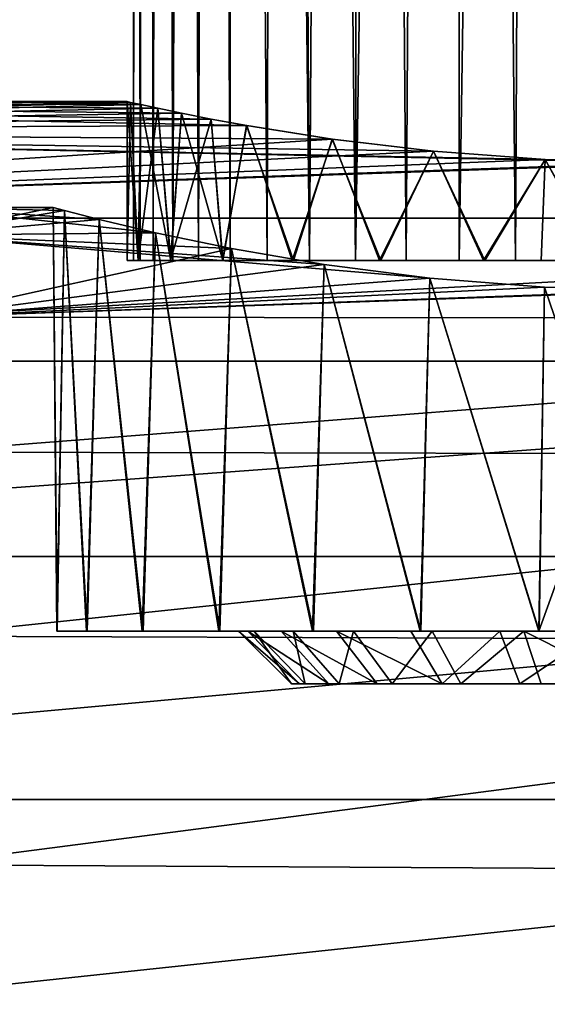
# Model space of a CAD drawing. Header units: millimetres. Extents: x -27 to 78, y -1 to 325.
# Tile 86 of 128: x 62 to 67, y 80 to 90. Entities that reach past the tile are written whole.
import ezdxf

# ---------------------------------------------------------------- set-up
doc = ezdxf.new("R2010")
doc.units = ezdxf.units.MM
doc.header["$LTSCALE"] = 65.185185
for name, color, linetype in [('237', 7, 'CONTINUOUS'), ('240', 7, 'CONTINUOUS'), ('241', 7, 'CONTINUOUS'), ('250', 7, 'CONTINUOUS'), ('251', 7, 'CONTINUOUS'), ('252', 7, 'CONTINUOUS'), ('253', 7, 'CONTINUOUS'), ('254', 7, 'CONTINUOUS'), ('255', 7, 'CONTINUOUS'), ('261', 7, 'CONTINUOUS'), ('262', 7, 'CONTINUOUS'), ('263', 7, 'CONTINUOUS'), ('264', 7, 'CONTINUOUS'), ('265', 7, 'CONTINUOUS')]:
    doc.layers.add(name, color=color, linetype=linetype)

msp = doc.modelspace()

# ---------------------------------------------------------------- linework, layer by layer
at = {"layer": '237', "color": 7, "linetype": 'CONTINUOUS', "true_color": 0x96918c}
for points in [[(63.2533, 87.4, -1.0157), (63.15, 87.4), (63.2078, 87.4, -0.2784), (63.2533, 87.4, -1.0157)], [(63.15, 87.4), (63.2527, 87.4, 1.0126), (63.271, 87.4, 0.8395), (63.15, 87.4)], [(63.2078, 87.4, -0.2784), (63.15, 87.4), (63.271, 87.4, 0.8395), (63.2078, 87.4, -0.2784)], [(63.3949, 87.4, -1.3823), (63.2533, 87.4, -1.0157), (63.2078, 87.4, -0.2784), (63.3949, 87.4, -1.3823)], [(63.2527, 87.4, 1.0126), (63.5583, 87.4, 1.9891), (63.5814, 87.4, 1.9152), (63.2527, 87.4, 1.0126)], [(63.271, 87.4, 0.8395), (63.2527, 87.4, 1.0126), (63.5814, 87.4, 1.9152), (63.271, 87.4, 0.8395)], [(63.5607, 87.4, -1.9948), (63.2533, 87.4, -1.0157), (63.3949, 87.4, -1.3823), (63.5607, 87.4, -1.9948)], [(63.823, 87.4, -2.4168), (63.5607, 87.4, -1.9948), (63.3949, 87.4, -1.3823), (63.823, 87.4, -2.4168)], [(63.5583, 87.4, 1.9891), (64.0484, 87.4, 2.8753), (63.5814, 87.4, 1.9152), (63.5583, 87.4, 1.9891)], [(64.0539, 87.4, -2.8833), (63.5607, 87.4, -1.9948), (63.823, 87.4, -2.4168), (64.0539, 87.4, -2.8833)], [(63.5814, 87.4, 1.9152), (64.0484, 87.4, 2.8753), (64.1233, 87.4, 2.895), (63.5814, 87.4, 1.9152)], [(64.4705, 87.4, -3.3303), (64.0539, 87.4, -2.8833), (63.823, 87.4, -2.4168), (64.4705, 87.4, -3.3303)], [(64.0484, 87.4, 2.8753), (64.709, 87.4, 3.6491), (64.1233, 87.4, 2.895), (64.0484, 87.4, 2.8753)], [(64.7186, 87.4, -3.6583), (64.0539, 87.4, -2.8833), (64.4705, 87.4, -3.3303), (64.7186, 87.4, -3.6583)], [(64.1233, 87.4, 2.895), (64.709, 87.4, 3.6491), (64.8698, 87.4, 3.7295), (64.1233, 87.4, 2.895)], [(65.3051, 87.4, -4.0766), (64.7186, 87.4, -3.6583), (64.4705, 87.4, -3.3303), (65.3051, 87.4, -4.0766)], [(64.709, 87.4, 3.6491), (65.5311, 87.4, 4.2871), (64.8698, 87.4, 3.7295), (64.709, 87.4, 3.6491)], [(65.5444, 87.4, -4.2954), (64.7186, 87.4, -3.6583), (65.3051, 87.4, -4.0766), (65.5444, 87.4, -4.2954)], [(64.8698, 87.4, 3.7295), (65.5311, 87.4, 4.2871), (65.7831, 87.4, 4.3771), (64.8698, 87.4, 3.7295)], [(66.2848, 87.4, -4.6186), (65.5444, 87.4, -4.2954), (65.3051, 87.4, -4.0766), (66.2848, 87.4, -4.6186)], [(65.5311, 87.4, 4.2871), (66.5135, 87.4, 4.7601), (65.7831, 87.4, 4.3771), (65.5311, 87.4, 4.2871)], [(66.5277, 87.4, -4.7652), (65.5444, 87.4, -4.2954), (66.2848, 87.4, -4.6186), (66.5277, 87.4, -4.7652)], [(65.7831, 87.4, 4.3771), (66.5135, 87.4, 4.7601), (66.8177, 87.4, 4.8051), (65.7831, 87.4, 4.3771)], [(66.5277, 87.4, -4.7652), (66.2848, 87.4, -4.6186), (67.3605, 87.4, -4.929), (66.5277, 87.4, -4.7652)], [(66.5135, 87.4, 4.7601), (67.0579, 87.4, 4.9188), (66.8177, 87.4, 4.8051), (66.5135, 87.4, 4.7601)], [(67.6355, 87.4, -5.0183), (66.5277, 87.4, -4.7652), (67.3605, 87.4, -4.929), (67.6355, 87.4, -5.0183)], [(66.8177, 87.4, 4.8051), (67.0579, 87.4, 4.9188), (67.9216, 87.4, 4.9922), (66.8177, 87.4, 4.8051)], [(67.0579, 87.4, 4.9188), (67.6214, 87.4, 5.0167), (67.9216, 87.4, 4.9922), (67.0579, 87.4, 4.9188)]]:
    msp.add_3dface(points, dxfattribs=at)
at = {"layer": '240', "color": 7, "linetype": 'CONTINUOUS', "true_color": 0x96918c}
for points in [[(62.8855, 87.7877, 2.195), (63.4178, 87.6616, 3.1927), (61.2, 87.9), (62.8855, 87.7877, 2.195)], [(61.2, 87.9), (63.4178, 87.6616, 3.1927), (61.2, 87.6392, 3.3387), (61.2, 87.9)], [(62.5585, 87.8713, 1.1108), (62.8855, 87.7877, 2.195), (61.2, 87.9), (62.5585, 87.8713, 1.1108)], [(62.45, 87.9), (62.5585, 87.8713, 1.1108), (61.2, 87.9), (62.45, 87.9)], [(63.4178, 87.6616, 3.1927), (64.1353, 87.5118, 4.067), (61.2, 87.6392, 3.3387), (63.4178, 87.6616, 3.1927)], [(65.0094, 87.3611, 4.7836), (66.0063, 87.2327, 5.315), (61.2, 87.6392, 3.3387), (65.0094, 87.3611, 4.7836)], [(61.2, 87.6392, 3.3387), (66.0063, 87.2327, 5.315), (61.2, 86.8631, 6.5964), (61.2, 87.6392, 3.3387)], [(64.1353, 87.5118, 4.067), (65.0094, 87.3611, 4.7836), (61.2, 87.6392, 3.3387), (64.1353, 87.5118, 4.067)], [(66.0063, 87.2327, 5.315), (67.0901, 87.1466, 5.6417), (61.2, 86.8631, 6.5964), (66.0063, 87.2327, 5.315)], [(67.0901, 87.1466, 5.6417), (68.2, 87.1168, 5.75), (61.2, 86.8631, 6.5964), (67.0901, 87.1466, 5.6417)], [(68.2, 87.1168, 5.75), (77.4, 86.8476, 6.6444), (61.2, 86.8631, 6.5964), (68.2, 87.1168, 5.75)], [(61.2, 86.8631, 6.5964), (77.4, 86.8476, 6.6444), (61.2, 85.5905, 9.694), (61.2, 86.8631, 6.5964)], [(77.4, 86.8476, 6.6444), (77.4, 85.5564, 9.761), (61.2, 85.5905, 9.694), (77.4, 86.8476, 6.6444)], [(61.2, 85.5905, 9.694), (77.4, 85.5564, 9.761), (61.2, 83.8523, 12.5565), (61.2, 85.5905, 9.694)], [(77.4, 85.5564, 9.761), (77.4, 83.794, 12.6372), (61.2, 83.8523, 12.5565), (77.4, 85.5564, 9.761)], [(61.2, 83.8523, 12.5565), (77.4, 83.794, 12.6372), (61.2, 81.6908, 15.1143), (61.2, 83.8523, 12.5565)], [(77.4, 83.794, 12.6372), (77.4, 81.6025, 15.2031), (61.2, 81.6908, 15.1143), (77.4, 83.794, 12.6372)], [(61.2, 81.6908, 15.1143), (77.4, 81.6025, 15.2031), (61.2, 79.1582, 17.3054), (61.2, 81.6908, 15.1143)], [(77.4, 81.6025, 15.2031), (77.4, 79.0365, 17.3945), (61.2, 79.1582, 17.3054), (77.4, 81.6025, 15.2031)]]:
    msp.add_3dface(points, dxfattribs=at)
at = {"layer": '241', "color": 7, "linetype": 'CONTINUOUS', "true_color": 0x96918c}
for points in [[(62.45, 87.9), (61.2, 87.9), (61.2, 87.6392, -3.3387), (62.45, 87.9)], [(62.45, 87.9), (61.2, 87.6392, -3.3387), (62.5585, 87.8713, -1.1108), (62.45, 87.9)], [(62.5585, 87.8713, -1.1108), (61.2, 87.6392, -3.3387), (62.8855, 87.7877, -2.1949), (62.5585, 87.8713, -1.1108)], [(62.8855, 87.7877, -2.1949), (61.2, 87.6392, -3.3387), (63.4177, 87.6617, -3.1924), (62.8855, 87.7877, -2.1949)], [(63.4177, 87.6617, -3.1924), (61.2, 87.6392, -3.3387), (64.1351, 87.5119, -4.0667), (63.4177, 87.6617, -3.1924)], [(61.2, 87.6392, -3.3387), (61.2, 86.8631, -6.5964), (64.1351, 87.5119, -4.0667), (61.2, 87.6392, -3.3387)], [(64.1351, 87.5119, -4.0667), (61.2, 86.8631, -6.5964), (65.0091, 87.3611, -4.7834), (64.1351, 87.5119, -4.0667)], [(65.0091, 87.3611, -4.7834), (61.2, 86.8631, -6.5964), (66.0062, 87.2327, -5.3149), (65.0091, 87.3611, -4.7834)], [(66.0062, 87.2327, -5.3149), (61.2, 86.8631, -6.5964), (67.0901, 87.1466, -5.6417), (66.0062, 87.2327, -5.3149)], [(67.0901, 87.1466, -5.6417), (61.2, 86.8631, -6.5964), (68.2, 87.1168, -5.75), (67.0901, 87.1466, -5.6417)], [(68.2, 87.1168, -5.75), (61.2, 86.8631, -6.5964), (69.3099, 87.1466, -5.6417), (68.2, 87.1168, -5.75)], [(69.3099, 87.1466, -5.6417), (61.2, 86.8631, -6.5964), (77.4, 86.8476, -6.6443), (69.3099, 87.1466, -5.6417)], [(61.2, 86.8631, -6.5964), (61.2, 85.5905, -9.6941), (77.4, 86.8476, -6.6443), (61.2, 86.8631, -6.5964)], [(77.4, 86.8476, -6.6443), (61.2, 85.5905, -9.6941), (77.4, 85.5565, -9.7608), (77.4, 86.8476, -6.6443)], [(61.2, 85.5905, -9.6941), (61.2, 83.8523, -12.5565), (77.4, 85.5565, -9.7608), (61.2, 85.5905, -9.6941)], [(77.4, 85.5565, -9.7608), (61.2, 83.8523, -12.5565), (77.4, 83.7942, -12.6369), (77.4, 85.5565, -9.7608)], [(61.2, 83.8523, -12.5565), (61.2, 81.6907, -15.1144), (77.4, 83.7942, -12.6369), (61.2, 83.8523, -12.5565)], [(77.4, 83.7942, -12.6369), (61.2, 81.6907, -15.1144), (77.4, 81.6028, -15.2028), (77.4, 83.7942, -12.6369)], [(61.2, 81.6907, -15.1144), (61.2, 79.1582, -17.3055), (77.4, 81.6028, -15.2028), (61.2, 81.6907, -15.1144)], [(77.4, 81.6028, -15.2028), (61.2, 79.1582, -17.3055), (77.4, 79.0369, -17.3942), (77.4, 81.6028, -15.2028)]]:
    msp.add_3dface(points, dxfattribs=at)
at = {"layer": '250', "color": 7, "linetype": 'CONTINUOUS', "true_color": 0x96918c}
for points in [[(62.5585, 87.8713, 1.1108), (62.45, 87.9), (62.4868, 83.9, 0.6487), (62.5585, 87.8713, 1.1108)], [(62.45, 87.9), (62.5585, 87.8713, -1.1108), (62.4849, 83.9, -0.6323), (62.45, 87.9)], [(62.4868, 83.9, 0.6487), (62.45, 87.9), (62.4849, 83.9, -0.6323), (62.4868, 83.9, 0.6487)], [(62.4849, 83.9, -0.6323), (62.5585, 87.8713, -1.1108), (62.7653, 83.9, -1.878), (62.4849, 83.9, -0.6323)], [(62.771, 83.9, 1.8944), (62.5585, 87.8713, 1.1108), (62.4868, 83.9, 0.6487), (62.771, 83.9, 1.8944)], [(62.8855, 87.7877, 2.195), (62.5585, 87.8713, 1.1108), (62.771, 83.9, 1.8944), (62.8855, 87.7877, 2.195)], [(62.5585, 87.8713, -1.1108), (62.8855, 87.7877, -2.1949), (62.7653, 83.9, -1.878), (62.5585, 87.8713, -1.1108)], [(62.7653, 83.9, -1.878), (62.8855, 87.7877, -2.1949), (63.2912, 83.9, -2.9944), (62.7653, 83.9, -1.878)], [(63.3005, 83.9, 3.0096), (62.8855, 87.7877, 2.195), (62.771, 83.9, 1.8944), (63.3005, 83.9, 3.0096)], [(63.4178, 87.6616, 3.1927), (62.8855, 87.7877, 2.195), (63.3005, 83.9, 3.0096), (63.4178, 87.6616, 3.1927)], [(62.8855, 87.7877, -2.1949), (63.4177, 87.6617, -3.1924), (63.2912, 83.9, -2.9944), (62.8855, 87.7877, -2.1949)], [(63.2912, 83.9, -2.9944), (63.4177, 87.6617, -3.1924), (64.0139, 83.9, -3.942), (63.2912, 83.9, -2.9944)], [(64.0242, 83.9, 3.953), (63.4178, 87.6616, 3.1927), (63.3005, 83.9, 3.0096), (64.0242, 83.9, 3.953)], [(63.4177, 87.6617, -3.1924), (64.1351, 87.5119, -4.0667), (64.0139, 83.9, -3.942), (63.4177, 87.6617, -3.1924)], [(64.1353, 87.5118, 4.067), (63.4178, 87.6616, 3.1927), (64.0242, 83.9, 3.953), (64.1353, 87.5118, 4.067)], [(64.0139, 83.9, -3.942), (64.1351, 87.5119, -4.0667), (64.9006, 83.9, -4.7092), (64.0139, 83.9, -3.942)], [(64.9095, 83.9, 4.7155), (64.1353, 87.5118, 4.067), (64.0242, 83.9, 3.953), (64.9095, 83.9, 4.7155)], [(64.1351, 87.5119, -4.0667), (65.0091, 87.3611, -4.7834), (64.9006, 83.9, -4.7092), (64.1351, 87.5119, -4.0667)], [(65.0094, 87.3611, 4.7836), (64.1353, 87.5118, 4.067), (64.9095, 83.9, 4.7155), (65.0094, 87.3611, 4.7836)], [(64.9006, 83.9, -4.7092), (65.0091, 87.3611, -4.7834), (65.9175, 83.9, -5.2775), (64.9006, 83.9, -4.7092)], [(65.9239, 83.9, 5.2803), (65.0094, 87.3611, 4.7836), (64.9095, 83.9, 4.7155), (65.9239, 83.9, 5.2803)], [(65.0091, 87.3611, -4.7834), (66.0062, 87.2327, -5.3149), (65.9175, 83.9, -5.2775), (65.0091, 87.3611, -4.7834)], [(66.0063, 87.2327, 5.315), (65.0094, 87.3611, 4.7836), (65.9239, 83.9, 5.2803), (66.0063, 87.2327, 5.315)], [(65.9175, 83.9, -5.2775), (66.0062, 87.2327, -5.3149), (67.0369, 83.9, -5.631), (65.9175, 83.9, -5.2775)], [(67.0404, 83.9, 5.6318), (66.0063, 87.2327, 5.315), (65.9239, 83.9, 5.2803), (67.0404, 83.9, 5.6318)], [(66.0062, 87.2327, -5.3149), (67.0901, 87.1466, -5.6417), (67.0369, 83.9, -5.631), (66.0062, 87.2327, -5.3149)], [(67.0901, 87.1466, 5.6417), (66.0063, 87.2327, 5.315), (67.0404, 83.9, 5.6318), (67.0901, 87.1466, 5.6417)], [(67.0901, 87.1466, -5.6417), (68.2, 87.1168, -5.75), (67.0369, 83.9, -5.631), (67.0901, 87.1466, -5.6417)], [(68.2, 83.9, 5.75), (67.0901, 87.1466, 5.6417), (67.0404, 83.9, 5.6318), (68.2, 83.9, 5.75)], [(68.2, 87.1168, 5.75), (67.0901, 87.1466, 5.6417), (68.2, 83.9, 5.75), (68.2, 87.1168, 5.75)], [(68.2, 87.1168, -5.75), (68.2, 83.9, -5.75), (67.0369, 83.9, -5.631), (68.2, 87.1168, -5.75)]]:
    msp.add_3dface(points, dxfattribs=at)
at = {"layer": '251', "color": 7, "linetype": 'CONTINUOUS', "true_color": 0x96918c}
for points in [[(62.4868, 83.9, 0.6487), (62.4849, 83.9, -0.6323), (62.7653, 83.9, -1.878), (62.4868, 83.9, 0.6487)], [(62.771, 83.9, 1.8944), (62.4868, 83.9, 0.6487), (62.7653, 83.9, -1.878), (62.771, 83.9, 1.8944)], [(62.771, 83.9, 1.8944), (62.7653, 83.9, -1.878), (63.2912, 83.9, -2.9944), (62.771, 83.9, 1.8944)], [(63.3005, 83.9, 3.0096), (62.771, 83.9, 1.8944), (63.2912, 83.9, -2.9944), (63.3005, 83.9, 3.0096)], [(63.3005, 83.9, 3.0096), (63.2912, 83.9, -2.9944), (64.0139, 83.9, -3.942), (63.3005, 83.9, 3.0096)], [(64.0242, 83.9, 3.953), (63.3005, 83.9, 3.0096), (64.0139, 83.9, -3.942), (64.0242, 83.9, 3.953)], [(64.0242, 83.9, 3.953), (64.0139, 83.9, -3.942), (64.2019, 83.9, 0.1222), (64.0242, 83.9, 3.953)], [(64.0139, 83.9, -3.942), (64.9006, 83.9, -4.7092), (64.2889, 83.9, -0.8387), (64.0139, 83.9, -3.942)], [(64.2019, 83.9, 0.1222), (64.0139, 83.9, -3.942), (64.2889, 83.9, -0.8387), (64.2019, 83.9, 0.1222)], [(64.9095, 83.9, 4.7155), (64.0242, 83.9, 3.953), (64.7167, 83.9, 1.9663), (64.9095, 83.9, 4.7155)], [(64.7167, 83.9, 1.9663), (64.0242, 83.9, 3.953), (64.3472, 83.9, 1.075), (64.7167, 83.9, 1.9663)], [(64.3472, 83.9, 1.075), (64.0242, 83.9, 3.953), (64.2019, 83.9, 0.1222), (64.3472, 83.9, 1.075)], [(64.2889, 83.9, -0.8387), (64.9006, 83.9, -4.7092), (64.6031, 83.9, -1.7499), (64.2889, 83.9, -0.8387)], [(64.6031, 83.9, -1.7499), (64.9006, 83.9, -4.7092), (65.1265, 83.9, -2.56), (64.6031, 83.9, -1.7499)], [(65.2882, 83.9, 2.7425), (64.9095, 83.9, 4.7155), (64.7167, 83.9, 1.9663), (65.2882, 83.9, 2.7425)], [(64.9006, 83.9, -4.7092), (65.9175, 83.9, -5.2775), (65.1265, 83.9, -2.56), (64.9006, 83.9, -4.7092)], [(65.9239, 83.9, 5.2803), (64.9095, 83.9, 4.7155), (65.2882, 83.9, 2.7425), (65.9239, 83.9, 5.2803)], [(65.1265, 83.9, -2.56), (65.9175, 83.9, -5.2775), (65.8282, 83.9, -3.2209), (65.1265, 83.9, -2.56)], [(66.0296, 83.9, 3.3599), (65.9239, 83.9, 5.2803), (65.2882, 83.9, 2.7425), (66.0296, 83.9, 3.3599)], [(65.8282, 83.9, -3.2209), (65.9175, 83.9, -5.2775), (66.6678, 83.9, -3.6949), (65.8282, 83.9, -3.2209)], [(65.9175, 83.9, -5.2775), (67.0369, 83.9, -5.631), (66.6678, 83.9, -3.6949), (65.9175, 83.9, -5.2775)], [(67.0404, 83.9, 5.6318), (65.9239, 83.9, 5.2803), (66.8964, 83.9, 3.7816), (67.0404, 83.9, 5.6318)], [(66.8964, 83.9, 3.7816), (65.9239, 83.9, 5.2803), (66.0296, 83.9, 3.3599), (66.8964, 83.9, 3.7816)], [(66.6678, 83.9, -3.6949), (67.0369, 83.9, -5.631), (67.5965, 83.9, -3.9542), (66.6678, 83.9, -3.6949)], [(67.8396, 83.9, 3.9837), (67.0404, 83.9, 5.6318), (66.8964, 83.9, 3.7816), (67.8396, 83.9, 3.9837)], [(67.0369, 83.9, -5.631), (68.2, 83.9, -5.75), (67.5965, 83.9, -3.9542), (67.0369, 83.9, -5.631)], [(68.2, 83.9, 5.75), (67.0404, 83.9, 5.6318), (67.8396, 83.9, 3.9837), (68.2, 83.9, 5.75)]]:
    msp.add_3dface(points, dxfattribs=at)
at = {"layer": '252', "color": 7, "linetype": 'CONTINUOUS', "true_color": 0x96918c}
for points in [[(63.15, 87.4), (63.2533, 87.4, -1.0157), (63.15, 88.9), (63.15, 87.4)], [(63.15, 88.9), (63.2533, 87.4, -1.0157), (63.182, 88.8928, -0.5679), (63.15, 88.9)], [(63.182, 88.8928, -0.5679), (63.2533, 87.4, -1.0157), (63.2789, 88.8714, -1.1335), (63.182, 88.8928, -0.5679)], [(63.2533, 87.4, -1.0157), (63.5607, 87.4, -1.9948), (63.2789, 88.8714, -1.1335), (63.2533, 87.4, -1.0157)], [(63.2789, 88.8714, -1.1335), (63.5607, 87.4, -1.9948), (63.4401, 88.8367, -1.6869), (63.2789, 88.8714, -1.1335)], [(63.4401, 88.8367, -1.6869), (63.5607, 87.4, -1.9948), (63.6631, 88.7904, -2.2179), (63.4401, 88.8367, -1.6869)], [(63.5607, 87.4, -1.9948), (64.0539, 87.4, -2.8833), (63.6631, 88.7904, -2.2179), (63.5607, 87.4, -1.9948)], [(63.6631, 88.7904, -2.2179), (64.0539, 87.4, -2.8833), (63.9436, 88.7351, -2.7176), (63.6631, 88.7904, -2.2179)], [(63.9436, 88.7351, -2.7176), (64.0539, 87.4, -2.8833), (64.2778, 88.674, -3.181), (63.9436, 88.7351, -2.7176)], [(64.0539, 87.4, -2.8833), (64.7186, 87.4, -3.6583), (64.2778, 88.674, -3.181), (64.0539, 87.4, -2.8833)], [(64.2778, 88.674, -3.181), (64.7186, 87.4, -3.6583), (65.0868, 88.5459, -3.9763), (64.2778, 88.674, -3.181)], [(64.7186, 87.4, -3.6583), (65.5444, 87.4, -4.2954), (65.0868, 88.5459, -3.9763), (64.7186, 87.4, -3.6583)], [(65.0868, 88.5459, -3.9763), (65.5444, 87.4, -4.2954), (66.0432, 88.4318, -4.5663), (65.0868, 88.5459, -3.9763)], [(65.5444, 87.4, -4.2954), (66.5277, 87.4, -4.7652), (66.0432, 88.4318, -4.5663), (65.5444, 87.4, -4.2954)], [(66.0432, 88.4318, -4.5663), (66.5277, 87.4, -4.7652), (67.0974, 88.3537, -4.9282), (66.0432, 88.4318, -4.5663)], [(66.5277, 87.4, -4.7652), (67.6355, 87.4, -5.0183), (67.0974, 88.3537, -4.9282), (66.5277, 87.4, -4.7652)], [(67.0974, 88.3537, -4.9282), (67.6355, 87.4, -5.0183), (68.1998, 88.326, -5.05), (67.0974, 88.3537, -4.9282)]]:
    msp.add_3dface(points, dxfattribs=at)
at = {"layer": '253', "color": 7, "linetype": 'CONTINUOUS', "true_color": 0x96918c}
for points in [[(53.2, 88.9), (53.2, 88.623, 3.5197), (63.15, 88.9), (53.2, 88.9)], [(63.15, 88.9), (53.2, 88.623, 3.5197), (63.182, 88.8928, 0.568), (63.15, 88.9)], [(63.182, 88.8928, 0.568), (53.2, 88.623, 3.5197), (63.2789, 88.8714, 1.1336), (63.182, 88.8928, 0.568)], [(63.2789, 88.8714, 1.1336), (53.2, 88.623, 3.5197), (63.4401, 88.8367, 1.687), (63.2789, 88.8714, 1.1336)], [(63.4401, 88.8367, 1.687), (53.2, 88.623, 3.5197), (63.6632, 88.7904, 2.2181), (63.4401, 88.8367, 1.687)], [(63.6632, 88.7904, 2.2181), (53.2, 88.623, 3.5197), (63.9437, 88.7351, 2.7179), (63.6632, 88.7904, 2.2181)], [(63.9437, 88.7351, 2.7179), (53.2, 88.623, 3.5197), (64.2779, 88.674, 3.1812), (63.9437, 88.7351, 2.7179)], [(64.2779, 88.674, 3.1812), (53.2, 88.623, 3.5197), (65.087, 88.5458, 3.9764), (64.2779, 88.674, 3.1812)], [(53.2, 88.623, 3.5197), (53.2, 87.7986, 6.9533), (65.087, 88.5458, 3.9764), (53.2, 88.623, 3.5197)], [(65.087, 88.5458, 3.9764), (53.2, 87.7986, 6.9533), (66.0435, 88.4318, 4.5664), (65.087, 88.5458, 3.9764)], [(66.0435, 88.4318, 4.5664), (53.2, 87.7986, 6.9533), (67.0977, 88.3536, 4.9282), (66.0435, 88.4318, 4.5664)], [(68.2002, 88.326, 5.05), (53.2, 87.7986, 6.9533), (69.3026, 88.3537, 4.9282), (68.2002, 88.326, 5.05)], [(69.3026, 88.3537, 4.9282), (53.2, 87.7986, 6.9533), (78.4, 87.7986, 6.9533), (69.3026, 88.3537, 4.9282)], [(67.0977, 88.3536, 4.9282), (53.2, 87.7986, 6.9533), (68.2002, 88.326, 5.05), (67.0977, 88.3536, 4.9282)], [(53.2, 87.7986, 6.9533), (53.2, 86.4475, 10.2149), (78.4, 87.7986, 6.9533), (53.2, 87.7986, 6.9533)], [(78.4, 87.7986, 6.9533), (53.2, 86.4475, 10.2149), (78.4, 86.4475, 10.2148), (78.4, 87.7986, 6.9533)], [(53.2, 86.4475, 10.2149), (53.2, 84.6032, 13.2247), (78.4, 86.4475, 10.2148), (53.2, 86.4475, 10.2149)], [(78.4, 86.4475, 10.2148), (53.2, 84.6032, 13.2247), (78.4, 84.6032, 13.2247), (78.4, 86.4475, 10.2148)], [(53.2, 84.6032, 13.2247), (53.2, 82.3099, 15.9099), (78.4, 84.6032, 13.2247), (53.2, 84.6032, 13.2247)], [(78.4, 84.6032, 13.2247), (53.2, 82.3099, 15.9099), (78.4, 82.3099, 15.9099), (78.4, 84.6032, 13.2247)], [(53.2, 82.3099, 15.9099), (53.2, 79.6247, 18.2032), (78.4, 82.3099, 15.9099), (53.2, 82.3099, 15.9099)], [(78.4, 82.3099, 15.9099), (53.2, 79.6247, 18.2032), (78.4, 79.6247, 18.2032), (78.4, 82.3099, 15.9099)]]:
    msp.add_3dface(points, dxfattribs=at)
at = {"layer": '254', "color": 7, "linetype": 'CONTINUOUS', "true_color": 0x96918c}
for points in [[(53.2, 88.623, -3.5197), (53.2, 88.9), (64.2778, 88.674, -3.181), (53.2, 88.623, -3.5197)], [(53.2, 88.9), (63.15, 88.9), (63.182, 88.8928, -0.5679), (53.2, 88.9)], [(53.2, 88.9), (63.182, 88.8928, -0.5679), (63.2789, 88.8714, -1.1335), (53.2, 88.9)], [(53.2, 88.9), (63.2789, 88.8714, -1.1335), (63.4401, 88.8367, -1.6869), (53.2, 88.9)], [(53.2, 88.9), (63.4401, 88.8367, -1.6869), (63.6631, 88.7904, -2.2179), (53.2, 88.9)], [(53.2, 88.9), (63.6631, 88.7904, -2.2179), (63.9436, 88.7351, -2.7176), (53.2, 88.9)], [(53.2, 88.9), (63.9436, 88.7351, -2.7176), (64.2778, 88.674, -3.181), (53.2, 88.9)], [(53.2, 88.623, -3.5197), (64.2778, 88.674, -3.181), (65.0868, 88.5459, -3.9763), (53.2, 88.623, -3.5197)], [(53.2, 87.7986, -6.9533), (53.2, 88.623, -3.5197), (68.1998, 88.326, -5.05), (53.2, 87.7986, -6.9533)], [(53.2, 88.623, -3.5197), (65.0868, 88.5459, -3.9763), (66.0432, 88.4318, -4.5663), (53.2, 88.623, -3.5197)], [(53.2, 88.623, -3.5197), (66.0432, 88.4318, -4.5663), (67.0974, 88.3537, -4.9282), (53.2, 88.623, -3.5197)], [(53.2, 88.623, -3.5197), (67.0974, 88.3537, -4.9282), (68.1998, 88.326, -5.05), (53.2, 88.623, -3.5197)], [(53.2, 87.7986, -6.9533), (68.1998, 88.326, -5.05), (78.4, 87.7986, -6.9534), (53.2, 87.7986, -6.9533)], [(53.2, 86.4475, -10.2149), (53.2, 87.7986, -6.9533), (78.4, 87.7986, -6.9534), (53.2, 86.4475, -10.2149)], [(78.4, 86.4474, -10.215), (53.2, 86.4475, -10.2149), (78.4, 87.7986, -6.9534), (78.4, 86.4474, -10.215)], [(53.2, 84.6032, -13.2247), (53.2, 86.4475, -10.2149), (78.4, 86.4474, -10.215), (53.2, 84.6032, -13.2247)], [(78.4, 84.603, -13.2249), (53.2, 84.6032, -13.2247), (78.4, 86.4474, -10.215), (78.4, 84.603, -13.2249)], [(53.2, 82.3099, -15.9099), (53.2, 84.6032, -13.2247), (78.4, 84.603, -13.2249), (53.2, 82.3099, -15.9099)], [(78.4, 82.3096, -15.9102), (53.2, 82.3099, -15.9099), (78.4, 84.603, -13.2249), (78.4, 82.3096, -15.9102)], [(53.2, 79.6247, -18.2032), (53.2, 82.3099, -15.9099), (78.4, 82.3096, -15.9102), (53.2, 79.6247, -18.2032)], [(78.4, 79.6243, -18.2035), (53.2, 79.6247, -18.2032), (78.4, 82.3096, -15.9102), (78.4, 79.6243, -18.2035)]]:
    msp.add_3dface(points, dxfattribs=at)
at = {"layer": '255', "color": 7, "linetype": 'CONTINUOUS', "true_color": 0x96918c}
for points in [[(63.15, 87.4), (63.15, 88.9), (63.182, 88.8928, 0.568), (63.15, 87.4)], [(63.2527, 87.4, 1.0126), (63.15, 87.4), (63.182, 88.8928, 0.568), (63.2527, 87.4, 1.0126)], [(63.2527, 87.4, 1.0126), (63.182, 88.8928, 0.568), (63.2789, 88.8714, 1.1336), (63.2527, 87.4, 1.0126)], [(63.2527, 87.4, 1.0126), (63.2789, 88.8714, 1.1336), (63.4401, 88.8367, 1.687), (63.2527, 87.4, 1.0126)], [(63.5583, 87.4, 1.9891), (63.2527, 87.4, 1.0126), (63.4401, 88.8367, 1.687), (63.5583, 87.4, 1.9891)], [(63.5583, 87.4, 1.9891), (63.4401, 88.8367, 1.687), (63.6632, 88.7904, 2.2181), (63.5583, 87.4, 1.9891)], [(63.5583, 87.4, 1.9891), (63.6632, 88.7904, 2.2181), (63.9437, 88.7351, 2.7179), (63.5583, 87.4, 1.9891)], [(64.0484, 87.4, 2.8753), (63.5583, 87.4, 1.9891), (63.9437, 88.7351, 2.7179), (64.0484, 87.4, 2.8753)], [(64.0484, 87.4, 2.8753), (63.9437, 88.7351, 2.7179), (64.2779, 88.674, 3.1812), (64.0484, 87.4, 2.8753)], [(64.709, 87.4, 3.6491), (64.0484, 87.4, 2.8753), (64.2779, 88.674, 3.1812), (64.709, 87.4, 3.6491)], [(64.709, 87.4, 3.6491), (64.2779, 88.674, 3.1812), (65.087, 88.5458, 3.9764), (64.709, 87.4, 3.6491)], [(65.5311, 87.4, 4.2871), (64.709, 87.4, 3.6491), (65.087, 88.5458, 3.9764), (65.5311, 87.4, 4.2871)], [(65.5311, 87.4, 4.2871), (65.087, 88.5458, 3.9764), (66.0435, 88.4318, 4.5664), (65.5311, 87.4, 4.2871)], [(66.5135, 87.4, 4.7601), (65.5311, 87.4, 4.2871), (66.0435, 88.4318, 4.5664), (66.5135, 87.4, 4.7601)], [(66.5135, 87.4, 4.7601), (66.0435, 88.4318, 4.5664), (67.0977, 88.3536, 4.9282), (66.5135, 87.4, 4.7601)], [(67.0579, 87.4, 4.9188), (66.5135, 87.4, 4.7601), (67.0977, 88.3536, 4.9282), (67.0579, 87.4, 4.9188)], [(67.6214, 87.4, 5.0167), (67.0579, 87.4, 4.9188), (67.0977, 88.3536, 4.9282), (67.6214, 87.4, 5.0167)], [(67.6214, 87.4, 5.0167), (67.0977, 88.3536, 4.9282), (68.2002, 88.326, 5.05), (67.6214, 87.4, 5.0167)]]:
    msp.add_3dface(points, dxfattribs=at)
at = {"layer": '261', "color": 7, "linetype": 'CONTINUOUS', "true_color": 0x96918c}
for points in [[(67.3605, 87.4, -4.929), (66.2848, 87.4, -4.6186), (67.2524, 151.4, -4.9093), (67.3605, 87.4, -4.929)], [(66.2848, 87.4, -4.6186), (66.2848, 151.4, -4.6186), (67.2524, 151.4, -4.9093), (66.2848, 87.4, -4.6186)]]:
    msp.add_3dface(points, dxfattribs=at)
at = {"layer": '262', "color": 7, "linetype": 'CONTINUOUS', "true_color": 0x96918c}
for points in [[(63.2078, 87.4, -0.2784), (63.271, 87.4, 0.8395), (63.2067, 151.4, 0.261), (63.2078, 87.4, -0.2784)], [(63.2078, 87.4, -0.2784), (63.2067, 151.4, 0.261), (63.2672, 151.4, -0.8173), (63.2078, 87.4, -0.2784)], [(63.271, 87.4, 0.8395), (63.2679, 151.4, 0.8196), (63.2067, 151.4, 0.261), (63.271, 87.4, 0.8395)], [(63.3949, 87.4, -1.3823), (63.2078, 87.4, -0.2784), (63.2672, 151.4, -0.8173), (63.3949, 87.4, -1.3823)], [(63.3949, 87.4, -1.3823), (63.2672, 151.4, -0.8173), (63.5393, 151.4, -1.8108), (63.3949, 87.4, -1.3823)], [(63.271, 87.4, 0.8395), (63.3922, 151.4, 1.3728), (63.2679, 151.4, 0.8196), (63.271, 87.4, 0.8395)], [(63.271, 87.4, 0.8395), (63.5814, 87.4, 1.9152), (63.3922, 151.4, 1.3728), (63.271, 87.4, 0.8395)], [(63.5814, 87.4, 1.9152), (63.5787, 151.4, 1.9087), (63.3922, 151.4, 1.3728), (63.5814, 87.4, 1.9152)], [(63.823, 87.4, -2.4168), (63.3949, 87.4, -1.3823), (63.5393, 151.4, -1.8108), (63.823, 87.4, -2.4168)], [(63.823, 87.4, -2.4168), (63.5393, 151.4, -1.8108), (63.9965, 151.4, -2.7076), (63.823, 87.4, -2.4168)], [(63.5814, 87.4, 1.9152), (63.8248, 151.4, 2.4201), (63.5787, 151.4, 1.9087), (63.5814, 87.4, 1.9152)], [(63.5814, 87.4, 1.9152), (64.1233, 87.4, 2.895), (63.8248, 151.4, 2.4201), (63.5814, 87.4, 1.9152)], [(64.4705, 87.4, -3.3303), (63.823, 87.4, -2.4168), (63.9965, 151.4, -2.7076), (64.4705, 87.4, -3.3303)], [(64.1233, 87.4, 2.895), (64.1269, 151.4, 2.8995), (63.8248, 151.4, 2.4201), (64.1233, 87.4, 2.895)], [(64.4705, 87.4, -3.3303), (63.9965, 151.4, -2.7076), (64.621, 151.4, -3.4914), (64.4705, 87.4, -3.3303)], [(64.1233, 87.4, 2.895), (64.8698, 87.4, 3.7295), (64.1269, 151.4, 2.8995), (64.1233, 87.4, 2.895)], [(64.8698, 87.4, 3.7295), (64.4773, 151.4, 3.338), (64.1269, 151.4, 2.8995), (64.8698, 87.4, 3.7295)], [(65.3051, 87.4, -4.0766), (64.4705, 87.4, -3.3303), (64.621, 151.4, -3.4914), (65.3051, 87.4, -4.0766)], [(64.8698, 87.4, 3.7295), (65.2806, 151.4, 4.0592), (64.4773, 151.4, 3.338), (64.8698, 87.4, 3.7295)], [(65.3051, 87.4, -4.0766), (64.621, 151.4, -3.4914), (65.398, 151.4, -4.141), (65.3051, 87.4, -4.0766)], [(64.8698, 87.4, 3.7295), (65.7831, 87.4, 4.3771), (65.2806, 151.4, 4.0592), (64.8698, 87.4, 3.7295)], [(65.7831, 87.4, 4.3771), (66.1764, 151.4, 4.5723), (65.2806, 151.4, 4.0592), (65.7831, 87.4, 4.3771)], [(66.2848, 87.4, -4.6186), (65.3051, 87.4, -4.0766), (66.2848, 151.4, -4.6186), (66.2848, 87.4, -4.6186)], [(66.2848, 151.4, -4.6186), (65.3051, 87.4, -4.0766), (65.398, 151.4, -4.141), (66.2848, 151.4, -4.6186)], [(65.7831, 87.4, 4.3771), (66.8177, 87.4, 4.8051), (66.1764, 151.4, 4.5723), (65.7831, 87.4, 4.3771)], [(66.8177, 87.4, 4.8051), (67.1368, 151.4, 4.8857), (66.1764, 151.4, 4.5723), (66.8177, 87.4, 4.8051)], [(66.8177, 87.4, 4.8051), (67.9216, 87.4, 4.9922), (67.1368, 151.4, 4.8857), (66.8177, 87.4, 4.8051)]]:
    msp.add_3dface(points, dxfattribs=at)
at = {"layer": '263', "color": 7, "linetype": 'CONTINUOUS', "true_color": 0x96918c}
for points in [[(64.3472, 83.9, 1.075), (64.2019, 83.9, 0.1222), (64.7017, 83.4, 0.1068), (64.3472, 83.9, 1.075)], [(64.2019, 83.9, 0.1222), (64.2889, 83.9, -0.8387), (64.7776, 83.4, -0.733), (64.2019, 83.9, 0.1222)], [(64.7017, 83.4, 0.1068), (64.2019, 83.9, 0.1222), (64.7776, 83.4, -0.733), (64.7017, 83.4, 0.1068)], [(64.2889, 83.9, -0.8387), (64.6031, 83.9, -1.7499), (65.0527, 83.4, -1.531), (64.2889, 83.9, -0.8387)], [(64.7776, 83.4, -0.733), (64.2889, 83.9, -0.8387), (65.0527, 83.4, -1.531), (64.7776, 83.4, -0.733)], [(64.7167, 83.9, 1.9663), (64.3472, 83.9, 1.075), (64.829, 83.4, 0.9414), (64.7167, 83.9, 1.9663)], [(64.829, 83.4, 0.9414), (64.3472, 83.9, 1.075), (64.7017, 83.4, 0.1068), (64.829, 83.4, 0.9414)], [(64.6031, 83.9, -1.7499), (65.1265, 83.9, -2.56), (65.5103, 83.4, -2.2395), (64.6031, 83.9, -1.7499)], [(65.0527, 83.4, -1.531), (64.6031, 83.9, -1.7499), (65.5103, 83.4, -2.2395), (65.0527, 83.4, -1.531)], [(65.2882, 83.9, 2.7425), (64.7167, 83.9, 1.9663), (65.152, 83.4, 1.7204), (65.2882, 83.9, 2.7425)], [(65.152, 83.4, 1.7204), (64.7167, 83.9, 1.9663), (64.829, 83.4, 0.9414), (65.152, 83.4, 1.7204)], [(65.1265, 83.9, -2.56), (65.8282, 83.9, -3.2209), (66.1246, 83.4, -2.8182), (65.1265, 83.9, -2.56)], [(65.5103, 83.4, -2.2395), (65.1265, 83.9, -2.56), (66.1246, 83.4, -2.8182), (65.5103, 83.4, -2.2395)], [(65.6527, 83.4, 2.4002), (65.2882, 83.9, 2.7425), (65.152, 83.4, 1.7204), (65.6527, 83.4, 2.4002)], [(66.0296, 83.9, 3.3599), (65.2882, 83.9, 2.7425), (65.6527, 83.4, 2.4002), (66.0296, 83.9, 3.3599)], [(66.3007, 83.4, 2.9398), (66.0296, 83.9, 3.3599), (65.6527, 83.4, 2.4002), (66.3007, 83.4, 2.9398)], [(65.8282, 83.9, -3.2209), (66.6678, 83.9, -3.6949), (66.1246, 83.4, -2.8182), (65.8282, 83.9, -3.2209)], [(66.8964, 83.9, 3.7816), (66.0296, 83.9, 3.3599), (66.3007, 83.4, 2.9398), (66.8964, 83.9, 3.7816)], [(66.1246, 83.4, -2.8182), (66.6678, 83.9, -3.6949), (66.8593, 83.4, -3.233), (66.1246, 83.4, -2.8182)], [(67.0597, 83.4, 3.309), (66.8964, 83.9, 3.7816), (66.3007, 83.4, 2.9398), (67.0597, 83.4, 3.309)], [(67.8396, 83.9, 3.9837), (66.8964, 83.9, 3.7816), (67.8844, 83.4, 3.4857), (67.8396, 83.9, 3.9837)], [(67.8844, 83.4, 3.4857), (66.8964, 83.9, 3.7816), (67.0597, 83.4, 3.309), (67.8844, 83.4, 3.4857)]]:
    msp.add_3dface(points, dxfattribs=at)
at = {"layer": '264', "color": 7, "linetype": 'CONTINUOUS', "true_color": 0x96918c}
for points in [[(65.6527, 83.4, 2.4002), (65.152, 83.4, 1.7204), (64.7017, 83.4, 0.1068), (65.6527, 83.4, 2.4002)], [(65.6527, 83.4, 2.4002), (64.7017, 83.4, 0.1068), (64.7776, 83.4, -0.733), (65.6527, 83.4, 2.4002)], [(65.152, 83.4, 1.7204), (64.829, 83.4, 0.9414), (64.7017, 83.4, 0.1068), (65.152, 83.4, 1.7204)], [(66.3007, 83.4, 2.9398), (65.6527, 83.4, 2.4002), (64.7776, 83.4, -0.733), (66.3007, 83.4, 2.9398)], [(66.3007, 83.4, 2.9398), (64.7776, 83.4, -0.733), (65.0527, 83.4, -1.531), (66.3007, 83.4, 2.9398)], [(67.0597, 83.4, 3.309), (66.3007, 83.4, 2.9398), (65.0527, 83.4, -1.531), (67.0597, 83.4, 3.309)], [(67.0597, 83.4, 3.309), (65.0527, 83.4, -1.531), (65.5103, 83.4, -2.2395), (67.0597, 83.4, 3.309)], [(67.8844, 83.4, 3.4857), (67.0597, 83.4, 3.309), (65.5103, 83.4, -2.2395), (67.8844, 83.4, 3.4857)], [(67.8844, 83.4, 3.4857), (65.5103, 83.4, -2.2395), (66.1246, 83.4, -2.8182), (67.8844, 83.4, 3.4857)], [(68.728, 83.4, 3.4599), (67.8844, 83.4, 3.4857), (66.1246, 83.4, -2.8182), (68.728, 83.4, 3.4599)], [(68.728, 83.4, 3.4599), (66.1246, 83.4, -2.8182), (66.8593, 83.4, -3.233), (68.728, 83.4, 3.4599)], [(69.5407, 83.4, 3.233), (68.728, 83.4, 3.4599), (66.8593, 83.4, -3.233), (69.5407, 83.4, 3.233)], [(69.5407, 83.4, 3.233), (66.8593, 83.4, -3.233), (67.672, 83.4, -3.4599), (69.5407, 83.4, 3.233)]]:
    msp.add_3dface(points, dxfattribs=at)
at = {"layer": '265', "color": 7, "linetype": 'CONTINUOUS', "true_color": 0x96918c}
for points in [[(66.6678, 83.9, -3.6949), (67.5965, 83.9, -3.9542), (66.8593, 83.4, -3.233), (66.6678, 83.9, -3.6949)], [(66.8593, 83.4, -3.233), (67.5965, 83.9, -3.9542), (67.672, 83.4, -3.4599), (66.8593, 83.4, -3.233)]]:
    msp.add_3dface(points, dxfattribs=at)

doc.saveas('drawing.dxf')
